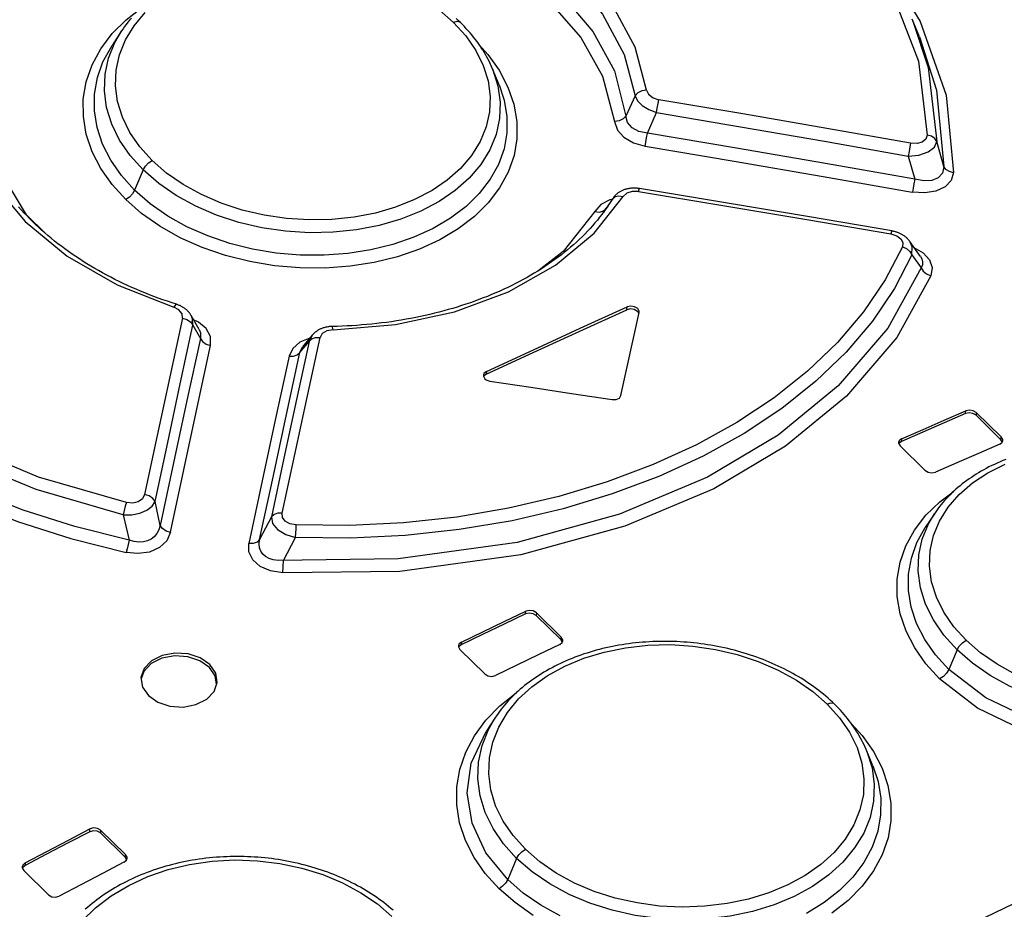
# Model space of a CAD drawing. Extents: x 0 to 594, y 0 to 420.
# Tile 94 of 105: x 502.21 to 504.79, y 150.99 to 153.33. Entities that reach past the tile are written whole.
import ezdxf

# ---------------------------------------------------------------- set-up
doc = ezdxf.new("R2010")
doc.units = 0
doc.header["$LTSCALE"] = 32.67
doc.layers.get('0').update_dxf_attribs({"linetype": 'CONTINUOUS'})

msp = doc.modelspace()

# ---------------------------------------------------------------- linework, layer by layer
at = {"color": 7, "linetype": 'CONTINUOUS'}
for p, q in [((504.572, 153.2835), (504.553, 153.3294)), ((503.47, 153.1573), (503.4518, 153.2014)), ((503.7687, 152.8604), (503.7505, 152.834)), ((504.5465, 152.7466), (504.5464, 152.7467)), ((504.5744, 152.7071), (504.5465, 152.7466)), ((502.6834, 152.5157), (502.6624, 152.5524)), ((503.7894, 152.342), (503.8369, 152.5598)), ((503.8369, 152.5598), (503.8371, 152.5609)), ((502.98, 152.5004), (502.9549, 152.4697)), ((504.7863, 152.2335), (504.7209, 152.2975)), ((504.7202, 152.2903), (504.7856, 152.2262)), ((504.7888, 152.2205), (504.7856, 152.2262)), ((504.5211, 152.2102), (504.5864, 152.1462)), ((504.6111, 152.032), (504.587, 151.9957)), ((503.567, 151.7652), (503.6323, 151.7012)), ((503.633, 151.7084), (503.5677, 151.7725)), ((503.6356, 151.6953), (503.6323, 151.7012)), ((503.3669, 151.6759), (503.4323, 151.6118)), ((503.4608, 151.4988), (503.4358, 151.4611)), ((504.4496, 151.371), (504.432, 151.4137)), ((502.4246, 151.1948), (502.49, 151.1308)), ((502.4907, 151.138), (502.4253, 151.2021)), ((502.4932, 151.1247), (502.49, 151.1308)), ((502.2237, 151.0962), (502.289, 151.0322))]:
    msp.add_line(p, q, dxfattribs=at)
at = {"color": 9, "linetype": 'CONTINUOUS'}
for p, q in [((503.8266, 153.1288), (503.8024, 153.0753)), ((503.8586, 153.0303), (503.8828, 153.0847)), ((504.6359, 152.9434), (504.6177, 153.0088)), ((504.5425, 152.9705), (504.5595, 152.9098)), ((502.537, 152.9341), (502.5145, 152.8808)), ((503.7686, 152.8602), (503.7674, 152.8583)), ((503.7488, 152.8314), (503.7504, 152.834)), ((503.7488, 152.8314), (503.7505, 152.834)), ((503.7674, 152.8583), (503.7576, 152.8431)), ((503.7488, 152.8314), (503.7434, 152.8228)), ((504.552, 152.7111), (504.5766, 152.6774)), ((503.8046, 152.5673), (503.8053, 152.5746)), ((502.6671, 152.5266), (502.6867, 152.4922)), ((502.98, 152.5004), (502.9718, 152.4843)), ((502.9479, 152.4551), (502.9718, 152.4843)), ((502.9479, 152.4551), (502.9548, 152.4697)), ((503.4368, 152.4054), (503.4361, 152.3981)), ((504.6924, 152.295), (504.6931, 152.3022)), ((504.7209, 152.2975), (504.7202, 152.2903)), ((504.5252, 152.2289), (504.5245, 152.2217)), ((504.7856, 152.2262), (504.7863, 152.2335)), ((502.5812, 152.0016), (502.5681, 152.0641)), ((502.4848, 152.0295), (502.4998, 151.9627)), ((502.873, 152.024), (502.8422, 151.9642)), ((502.9049, 151.9099), (502.9366, 151.9695)), ((502.9034, 151.8767), (502.9049, 151.9099)), ((503.539, 151.7692), (503.5397, 151.7765)), ((503.5677, 151.7725), (503.567, 151.7652)), ((503.6323, 151.7012), (503.633, 151.7084)), ((503.3711, 151.6953), (503.3704, 151.6881)), ((504.6705, 151.6753), (504.6487, 151.6238)), ((502.3966, 151.1981), (502.3973, 151.2053)), ((502.4253, 151.2021), (502.4246, 151.1948)), ((502.49, 151.1308), (502.4907, 151.138)), ((502.2279, 151.1164), (502.2272, 151.1091)), ((503.5159, 151.1277), (503.4926, 151.0727))]:
    msp.add_line(p, q, dxfattribs=at)
for points in [[(503.4135, 154.1802), (503.6431, 154.104), (503.8582, 154.006), (504.0656, 153.88), (504.2389, 153.7407), (504.3849, 153.5828), (504.494, 153.4145), (504.569, 153.2192), (504.5921, 153.025)], [(503.8567, 153.1435), (503.8269, 153.256), (503.7679, 153.3647), (503.6818, 153.4662), (503.5715, 153.5572), (503.4404, 153.6348), (503.2929, 153.6961)], [(503.2804, 153.6641), (503.4229, 153.6047), (503.5499, 153.5296), (503.657, 153.4412), (503.7406, 153.3426), (503.7978, 153.2373), (503.8266, 153.1288)], [(503.2538, 153.6131), (503.4054, 153.5516), (503.5305, 153.4781), (503.635, 153.3923), (503.7159, 153.2973), (503.7723, 153.1944), (503.8024, 153.0753)], [(503.2419, 153.5809), (503.3811, 153.5249), (503.5008, 153.4561), (503.6018, 153.3754), (503.684, 153.2819), (503.7413, 153.1802), (503.7724, 153.061)], [(504.4445, 153.5255), (504.4624, 153.5054), (504.5735, 153.3233), (504.6418, 153.1299), (504.6614, 152.9269)], [(502.491, 152.8564), (502.4555, 152.8955), (502.4259, 152.9375), (502.4032, 152.9819), (502.3877, 153.0276), (502.38, 153.0739), (502.3799, 153.12), (502.3875, 153.1653), (502.4028, 153.2095), (502.4256, 153.2518), (502.4555, 153.2916), (502.4919, 153.3282), (502.5327, 153.3597)], [(503.3125, 153.3539), (503.35, 153.3211)], [(502.5605, 152.9586), (502.5282, 152.9943), (502.5021, 153.0324), (502.4824, 153.0725), (502.4698, 153.1134), (502.4642, 153.1547), (502.4659, 153.1961), (502.4746, 153.2364), (502.4904, 153.2752), (502.5132, 153.3125), (502.5425, 153.3471)], [(503.3685, 153.3206), (503.3666, 153.322), (503.3593, 153.3235), (503.35, 153.3211)], [(504.554, 153.327), (504.5948, 153.2031), (504.6177, 153.0088)], [(502.537, 152.9341), (502.5025, 152.9723), (502.475, 153.0124), (502.4544, 153.0544), (502.441, 153.0977), (502.4351, 153.1415), (502.4368, 153.185), (502.446, 153.2276), (502.4626, 153.2686), (502.4797, 153.2979)], [(503.35, 153.3211), (503.3824, 153.2854), (503.4085, 153.2476), (503.4282, 153.208), (503.4409, 153.1676), (503.4465, 153.1269), (503.445, 153.0863), (503.4363, 153.0467), (503.4205, 153.0086), (503.3978, 152.9721), (503.3686, 152.938), (503.3342, 152.9075), (503.2942, 152.8802), (503.2483, 152.8561), (503.1985, 152.8362), (503.1456, 152.8209), (503.0898, 152.8101), (503.0313, 152.8041), (502.9718, 152.8029), (502.9126, 152.8066), (502.8539, 152.8153), (502.7965, 152.8288), (502.7415, 152.8468), (502.6895, 152.8693), (502.6414, 152.8958), (502.5981, 152.9258), (502.5605, 152.9586)], [(504.572, 153.2835), (504.6166, 153.1436), (504.6359, 152.9434)], [(502.5145, 152.8808), (502.4798, 152.9191), (502.4517, 152.9596), (502.4303, 153.0019), (502.4159, 153.0454), (502.4089, 153.0893), (502.4091, 153.133), (502.4167, 153.1761), (502.4314, 153.2179), (502.4552, 153.2609)], [(503.4187, 153.2613), (503.4407, 153.2371), (503.4703, 153.1954), (503.4931, 153.1516), (503.5086, 153.1066), (503.5165, 153.0611), (503.5166, 153.016), (503.5091, 152.9716), (503.4939, 152.9284), (503.4712, 152.887), (503.4414, 152.848), (503.405, 152.812), (503.3625, 152.7796), (503.3142, 152.7509), (503.261, 152.7264), (503.2037, 152.7065), (503.1428, 152.6914), (503.0792, 152.6814), (503.0136, 152.6765), (502.9473, 152.6769), (502.8812, 152.6826), (502.8161, 152.6935), (502.7524, 152.7095), (502.6913, 152.7306), (502.6337, 152.7563), (502.5805, 152.7862), (502.5327, 152.8198), (502.491, 152.8564)], [(502.4848, 152.0295), (502.2565, 152.0954), (502.0395, 152.1853), (501.8259, 152.3076), (501.6463, 152.4483), (501.495, 152.6128), (501.3827, 152.7921), (501.3082, 152.9992), (501.2863, 153.2042)], [(502.4933, 152.0614), (502.2621, 152.1283), (502.0463, 152.2186), (501.8391, 152.3384), (501.6659, 152.4751), (501.5199, 152.6341), (501.4108, 152.8078), (501.3367, 153.0118), (501.3147, 153.2166)], [(503.4528, 153.1989), (503.4669, 153.1547), (503.4729, 153.1115), (503.4713, 153.0687), (503.4621, 153.027), (503.4456, 152.9867), (503.4218, 152.9484), (503.3914, 152.9126), (503.3548, 152.8801), (503.3124, 152.851), (503.2645, 152.8258), (503.2119, 152.8047), (503.1556, 152.7883), (503.0965, 152.7769), (503.0352, 152.7705), (502.9726, 152.7693), (502.9098, 152.7732), (502.8479, 152.7823), (502.7876, 152.7964), (502.7295, 152.8154), (502.6746, 152.839), (502.6237, 152.8669), (502.5776, 152.8987), (502.537, 152.9341)], [(502.4998, 151.9627), (502.3575, 151.9984), (502.2195, 152.0428), (502.0871, 152.0954), (501.9616, 152.156), (501.844, 152.2239), (501.7352, 152.2988), (501.6358, 152.3802), (501.5466, 152.4675), (501.4686, 152.56), (501.4021, 152.6568), (501.3478, 152.7573), (501.306, 152.8608), (501.2773, 152.9662), (501.2616, 153.0725), (501.2593, 153.1786)], [(501.2309, 153.1666), (501.2334, 153.0595), (501.2492, 152.9517), (501.2785, 152.8446), (501.3209, 152.7394), (501.3761, 152.6373), (501.4435, 152.539), (501.5228, 152.445), (501.6134, 152.3561), (501.7148, 152.273), (501.8256, 152.1966), (501.945, 152.1275), (502.0726, 152.0659), (502.2073, 152.0122), (502.3476, 151.967), (502.4919, 151.9307)], [(503.47, 153.1573), (503.4832, 153.1174), (503.4903, 153.0744), (503.4902, 153.0316), (503.4828, 152.9895), (503.4681, 152.9487), (503.4464, 152.9095), (503.4179, 152.8726), (503.3833, 152.8385), (503.3428, 152.8078), (503.2967, 152.7806), (503.246, 152.7573), (503.1913, 152.7384), (503.1336, 152.7242), (503.0733, 152.7147), (503.0112, 152.7101), (502.9483, 152.7104), (502.8856, 152.7158), (502.8238, 152.7261), (502.7637, 152.7412), (502.7061, 152.7608), (502.6517, 152.785), (502.6011, 152.8132), (502.5551, 152.8453), (502.5145, 152.8808)], [(503.8567, 153.1435), (503.8445, 153.1418), (503.8339, 153.1366), (503.8266, 153.1288)], [(503.8567, 153.1435), (503.8618, 153.1324), (503.8734, 153.1233), (503.8888, 153.1183)], [(502.053, 153.1269), (502.0825, 153.0114), (502.1413, 152.9007), (502.2273, 152.7984), (502.3377, 152.7081), (502.4689, 152.6326), (502.6168, 152.5743)], [(503.8266, 153.1288), (503.8329, 153.1153), (503.8452, 153.1028), (503.8624, 153.0923), (503.8828, 153.0847)], [(503.8828, 153.0847), (503.8847, 153.0965), (503.8868, 153.1083), (503.8888, 153.1183)], [(504.5487, 153.0043), (504.3289, 153.0429), (504.1089, 153.081), (503.8888, 153.1183)], [(502.2808, 152.7673), (502.2306, 152.816), (502.1568, 152.9388), (502.1234, 153.0673)], [(503.8024, 153.0753), (503.7952, 153.0677), (503.7846, 153.0626), (503.7724, 153.061)], [(503.8586, 153.0303), (503.836, 153.035), (503.8184, 153.0448), (503.8069, 153.0586), (503.8024, 153.0753)], [(503.8828, 153.0847), (504.1028, 153.0473), (504.3227, 153.0092), (504.5425, 152.9705)], [(503.7724, 153.061), (503.7802, 153.0388), (503.7973, 153.0199), (503.822, 153.0055), (503.8527, 152.9967)], [(503.8526, 152.9967), (503.8546, 153.0064), (503.8567, 153.0182), (503.8586, 153.0303)], [(504.5595, 152.9098), (504.326, 152.9507), (504.0923, 152.9909), (503.8586, 153.0303)], [(504.5921, 153.025), (504.5885, 153.0146), (504.5792, 153.0072), (504.5655, 153.0036), (504.5487, 153.0043)], [(504.6177, 153.0088), (504.6124, 153.0166), (504.6035, 153.0223), (504.5921, 153.0251)], [(503.8527, 152.9967), (504.0863, 152.9572), (504.3198, 152.917), (504.5531, 152.8761)], [(504.5425, 152.9705), (504.5705, 152.973), (504.5946, 152.9812), (504.6111, 152.9938), (504.6177, 153.0088)], [(504.5487, 153.0043), (504.5467, 152.9946), (504.5445, 152.9828), (504.5425, 152.9705)], [(502.537, 152.9341), (502.5426, 152.9437), (502.5508, 152.9523), (502.5605, 152.9586)], [(504.6359, 152.9434), (504.6319, 152.9259), (504.6212, 152.9137), (504.6042, 152.9064), (504.5834, 152.9051), (504.5595, 152.9098)], [(504.6614, 152.9268), (504.6503, 152.9296), (504.6413, 152.9354), (504.6359, 152.9434)], [(504.6614, 152.9269), (504.6553, 152.9059), (504.6395, 152.8893), (504.6152, 152.8781), (504.5858, 152.8737), (504.5531, 152.8761)], [(503.8354, 152.8775), (503.8369, 152.8835), (503.8377, 152.8852)], [(504.5595, 152.9098), (504.5575, 152.898), (504.5553, 152.8861), (504.5533, 152.8761)], [(502.5145, 152.8808), (502.5088, 152.8713), (502.5006, 152.8627), (502.491, 152.8564)], [(503.0346, 152.515), (503.1982, 152.5286), (503.3532, 152.5622), (503.4948, 152.6145), (503.6182, 152.6838), (503.7195, 152.7679), (503.7952, 152.8642)], [(503.7674, 152.8583), (503.774, 152.864), (503.7838, 152.8661), (503.7952, 152.8642)], [(503.8354, 152.8775), (503.819, 152.8778), (503.8045, 152.8729), (503.7952, 152.8642)], [(503.8354, 152.8775), (504.0561, 152.8411), (504.2766, 152.8041), (504.497, 152.7664)], [(503.7661, 152.8566), (503.7603, 152.8554), (503.7369, 152.8432), (503.7208, 152.8252)], [(503.7208, 152.8252), (503.6383, 152.72), (503.5713, 152.6687)], [(503.7208, 152.8252), (503.7321, 152.8235), (503.742, 152.8257), (503.7488, 152.8314)], [(504.4991, 152.7739), (504.4985, 152.7724), (504.497, 152.7664)], [(504.497, 152.7664), (504.5127, 152.7614), (504.5235, 152.7533), (504.5285, 152.7433), (504.5272, 152.7325)], [(504.5272, 152.7325), (504.4819, 152.6454), (504.425, 152.5615), (504.3571, 152.4816), (504.2787, 152.4063), (504.1906, 152.3362), (504.0933, 152.2717), (503.9873, 152.2131), (503.8735, 152.1609), (503.7529, 152.1155), (503.6264, 152.0773), (503.4949, 152.0466), (503.3588, 152.0235), (503.2197, 152.0085), (503.0789, 152.0015), (502.9378, 152.0027)], [(504.5272, 152.7325), (504.5381, 152.7277), (504.5469, 152.7202), (504.552, 152.7111)], [(504.552, 152.7111), (504.553, 152.7321), (504.5465, 152.7466)], [(504.5575, 152.731), (504.5819, 152.7168), (504.5983, 152.6984), (504.605, 152.6779), (504.6016, 152.6566)], [(504.552, 152.7111), (504.5061, 152.6227), (504.4485, 152.5375), (504.3797, 152.4563), (504.3003, 152.3798), (504.2109, 152.3086), (504.1121, 152.2429), (504.0045, 152.1833), (503.889, 152.1302), (503.7665, 152.084), (503.6378, 152.0452), (503.5039, 152.0139), (503.3655, 151.9905), (503.2239, 151.9751), (503.0805, 151.9681), (502.9366, 151.9695)], [(504.5744, 152.707), (504.5779, 152.7009), (504.58, 152.6933), (504.5797, 152.6854), (504.5766, 152.6774)], [(504.6016, 152.6566), (504.5123, 152.4948), (504.3806, 152.3409), (504.2207, 152.2097), (504.0327, 152.0979), (503.7991, 151.9993), (503.5272, 151.9245), (503.2093, 151.8805), (502.9034, 151.8767)], [(504.5766, 152.6774), (504.4888, 152.5188), (504.3592, 152.3674), (504.2015, 152.2382), (504.0162, 152.128), (503.7857, 152.0308), (503.5177, 151.9571), (503.2052, 151.9138)], [(504.5766, 152.6774), (504.5817, 152.6685), (504.5904, 152.6611), (504.6015, 152.6564)], [(502.6244, 152.5815), (502.6213, 152.5802), (502.6168, 152.5743)], [(502.6401, 152.545), (502.639, 152.5567), (502.6303, 152.5674), (502.6168, 152.5743)], [(502.6671, 152.5266), (502.6663, 152.5432), (502.6625, 152.5523)], [(502.6401, 152.545), (502.607, 152.3914), (502.5739, 152.2372), (502.5407, 152.0824)], [(502.5681, 152.0641), (502.6012, 152.2189), (502.6342, 152.3731), (502.6671, 152.5266)], [(502.6401, 152.545), (502.6517, 152.5416), (502.6613, 152.5352), (502.6671, 152.5266)], [(502.7137, 152.4738), (502.713, 152.4969), (502.7019, 152.5177), (502.6817, 152.535), (502.6691, 152.5406)], [(503.0346, 152.515), (503.0334, 152.5215), (503.0323, 152.5234)], [(502.6834, 152.5157), (502.6869, 152.5069), (502.6867, 152.4922)], [(503.0346, 152.515), (503.0186, 152.5121), (503.0064, 152.5046), (503.0006, 152.4942)], [(502.6867, 152.4922), (502.6516, 152.3294), (502.6165, 152.1658), (502.5812, 152.0016)], [(502.6087, 151.9834), (502.6437, 152.1475), (502.6787, 152.311), (502.7137, 152.4738)], [(502.6867, 152.4922), (502.6923, 152.4839), (502.7018, 152.4774), (502.7137, 152.4738)], [(502.9718, 152.4843), (502.9389, 152.3315), (502.906, 152.1781), (502.873, 152.024)], [(502.9014, 152.0338), (502.9345, 152.1879), (502.9676, 152.3414), (503.0006, 152.4942)], [(502.9739, 152.493), (502.9738, 152.493), (502.9477, 152.4823), (502.929, 152.466), (502.9192, 152.4452)], [(502.9718, 152.4843), (502.9786, 152.4906), (502.9887, 152.4942), (503.0006, 152.4942)], [(502.8422, 151.9642), (502.8775, 152.1285), (502.9128, 152.2922), (502.9479, 152.4551)], [(502.9192, 152.4452), (502.9308, 152.4453), (502.9409, 152.4487), (502.9479, 152.4551)], [(502.9192, 152.4452), (502.8841, 152.2823), (502.849, 152.1187), (502.8139, 151.9544)], [(504.6946, 151.7001), (504.6623, 151.7358), (504.6362, 151.7737), (504.6165, 151.8134), (504.6038, 151.8538), (504.5982, 151.8946), (504.5998, 151.9353), (504.6085, 151.9749), (504.6241, 152.0128), (504.6469, 152.0491), (504.6761, 152.0828), (504.7109, 152.113), (504.751, 152.1395), (504.7965, 152.1623)], [(502.4609, 149.8093), (503.719, 150.4777), (504.9748, 151.0845), (506.2244, 151.628), (507.4639, 152.1063)], [(504.6246, 151.5991), (504.589, 151.6381), (504.5595, 151.68), (504.5367, 151.724), (504.5212, 151.7692), (504.5134, 151.815), (504.5133, 151.8603), (504.5209, 151.9048), (504.536, 151.9479), (504.5587, 151.9892), (504.5886, 152.028), (504.6249, 152.0634), (504.6604, 152.0899)], [(502.4848, 152.0295), (502.5072, 152.0296), (502.5284, 152.0336), (502.5468, 152.0413), (502.5604, 152.0517), (502.5681, 152.0641)], [(502.4933, 152.0614), (502.49, 152.052), (502.487, 152.0408), (502.4848, 152.0295)], [(502.5407, 152.0824), (502.5347, 152.071), (502.5236, 152.0634), (502.5093, 152.0601), (502.4933, 152.0614)], [(502.5681, 152.0641), (502.5624, 152.0724), (502.5528, 152.0789), (502.5407, 152.0824)], [(502.9014, 152.0338), (502.8899, 152.0337), (502.8799, 152.0303), (502.873, 152.024)], [(502.9378, 152.0027), (502.9213, 152.0058), (502.9091, 152.0127), (502.9022, 152.0223), (502.9014, 152.0338)], [(502.873, 152.024), (502.8761, 152.0069), (502.8893, 151.9907), (502.9105, 151.9776), (502.9366, 151.9695)], [(504.6705, 151.6753), (504.636, 151.7135), (504.6085, 151.7535), (504.5878, 151.7951), (504.5743, 151.8379), (504.5684, 151.8812), (504.5701, 151.9241), (504.5792, 151.9658), (504.5958, 152.006), (504.6111, 152.032)], [(502.6087, 151.9834), (502.5985, 151.9608), (502.5796, 151.9433), (502.5532, 151.9317), (502.523, 151.9275), (502.4919, 151.9307)], [(502.5812, 152.0016), (502.5782, 151.9898), (502.573, 151.9799), (502.566, 151.9719), (502.5577, 151.9657), (502.5481, 151.9614), (502.5374, 151.9588), (502.5257, 151.958), (502.5131, 151.9592), (502.4998, 151.9627)], [(502.6087, 151.9833), (502.5969, 151.9866), (502.5872, 151.993), (502.5812, 152.0016)], [(502.9366, 151.9695), (502.9371, 151.981), (502.9375, 151.9927), (502.9378, 152.0027)], [(504.6487, 151.6238), (504.6141, 151.662), (504.5859, 151.7023), (504.5644, 151.7443), (504.55, 151.7873), (504.5429, 151.8306), (504.5432, 151.8737), (504.5506, 151.9159), (504.5652, 151.9566), (504.587, 151.9957)], [(502.4998, 151.9627), (502.4978, 151.9514), (502.495, 151.9402), (502.4919, 151.9307)], [(502.8422, 151.9642), (502.8355, 151.958), (502.8256, 151.9545), (502.8139, 151.9544)], [(503.2052, 151.9138), (502.8903, 151.9097), (502.8776, 151.9116), (502.8667, 151.9151), (502.8577, 151.92), (502.8504, 151.9262), (502.845, 151.9338), (502.8416, 151.9426), (502.8406, 151.9527), (502.8422, 151.9642)], [(505.5605, 151.969), (505.5958, 151.9266), (505.6341, 151.8496), (505.6491, 151.7706), (505.6407, 151.6957), (505.604, 151.6148), (505.5422, 151.5453), (505.46, 151.4892), (505.3612, 151.4477), (505.2373, 151.4207), (505.1011, 151.4142), (504.9704, 151.4294), (504.8388, 151.4667), (504.7241, 151.5224), (504.6246, 151.5991)], [(502.9034, 151.8767), (502.8704, 151.8821), (502.8435, 151.894), (502.824, 151.9114), (502.814, 151.932), (502.8139, 151.9544)], [(505.585, 151.9213), (505.5987, 151.8788), (505.6047, 151.8362), (505.6032, 151.7941), (505.5942, 151.7532), (505.5778, 151.7138), (505.5542, 151.6764), (505.5239, 151.6416), (505.4874, 151.6101), (505.445, 151.5821), (505.3972, 151.5579), (505.3447, 151.5379), (505.2886, 151.5226), (505.2295, 151.5122), (505.1683, 151.5069), (505.1058, 151.5065), (505.0431, 151.5114), (504.9813, 151.5212), (504.9211, 151.536), (504.863, 151.5555), (504.8081, 151.5796), (504.7572, 151.6079), (504.7111, 151.6399), (504.6705, 151.6753)], [(505.6028, 151.8784), (505.6103, 151.8581), (505.6235, 151.7813), (505.6133, 151.7076), (505.5739, 151.6291), (505.5112, 151.5637), (505.4275, 151.5112), (505.3361, 151.4758), (505.2244, 151.4532), (505.1047, 151.448), (504.9862, 151.4608), (504.8594, 151.4953), (504.7457, 151.5495), (504.6487, 151.6238)], [(504.6705, 151.6753), (504.6763, 151.6851), (504.6847, 151.6938), (504.6946, 151.7001)], [(504.8236, 151.6102), (504.7755, 151.6371), (504.7322, 151.6672), (504.6946, 151.7001)], [(503.5388, 151.1519), (503.5065, 151.1877), (503.4805, 151.2259), (503.4608, 151.2663), (503.4482, 151.3077), (503.4427, 151.3495), (503.4444, 151.3915), (503.4531, 151.4325), (503.469, 151.4722), (503.4918, 151.5105), (503.5211, 151.5462), (503.5557, 151.5782), (503.5961, 151.607), (503.642, 151.6323), (503.6921, 151.6532), (503.7451, 151.6694), (503.801, 151.6808), (503.8595, 151.6873), (503.919, 151.6887), (503.9782, 151.6851), (504.0368, 151.6764), (504.0943, 151.6629), (504.1493, 151.6448), (504.2011, 151.6222), (504.2493, 151.5956), (504.2925, 151.5655), (504.3301, 151.5327)], [(504.6487, 151.6238), (504.6429, 151.614), (504.6345, 151.6053), (504.6246, 151.5991)], [(503.4697, 151.0485), (503.4338, 151.0882), (503.4043, 151.1307), (503.3817, 151.1753), (503.3664, 151.2215), (503.3588, 151.2684), (503.359, 151.3153), (503.3668, 151.3616), (503.3823, 151.4066), (503.4052, 151.4497), (503.435, 151.4903), (503.4716, 151.5281), (503.5146, 151.5624), (503.516, 151.5632)], [(504.3301, 151.5327), (504.3624, 151.497), (504.3885, 151.459), (504.4082, 151.4191), (504.4209, 151.3782), (504.4264, 151.337), (504.4248, 151.2956), (504.416, 151.2553), (504.4002, 151.2164), (504.3774, 151.1788), (504.348, 151.1436), (504.313, 151.1118), (504.2727, 151.0834), (504.227, 151.0584), (504.177, 151.0375), (504.124, 151.0211), (504.068, 151.0093), (504.0094, 151.0023), (503.9498, 151.0002), (503.8905, 151.0031), (503.8318, 151.0111), (503.7744, 151.0239), (503.7195, 151.0414), (503.6677, 151.0633), (503.6195, 151.0895), (503.5764, 151.1192), (503.5388, 151.1519)], [(504.3492, 151.5325), (504.3471, 151.534), (504.3397, 151.5354), (504.3301, 151.5327)], [(503.5159, 151.1277), (503.4815, 151.1659), (503.454, 151.2063), (503.4334, 151.2485), (503.42, 151.2922), (503.4141, 151.3366), (503.4159, 151.3808), (503.4251, 151.4241), (503.4418, 151.466), (503.4607, 151.4987)], [(504.3937, 151.4811), (504.4216, 151.4505), (504.4511, 151.4085), (504.4739, 151.3643), (504.4894, 151.3188), (504.4972, 151.2727), (504.4972, 151.2268), (504.4896, 151.1816), (504.4743, 151.1375), (504.4515, 151.0951), (504.4215, 151.0549), (504.385, 151.0178), (504.3424, 150.9841)], [(503.4926, 151.0727), (503.4354, 151.1427), (503.3991, 151.2205), (503.3865, 151.2996), (503.3968, 151.3775), (503.4358, 151.4611)], [(504.433, 151.4114), (504.4475, 151.3655), (504.4534, 151.3218), (504.4517, 151.2783), (504.4425, 151.2357), (504.4258, 151.1946), (504.4019, 151.1553), (504.3713, 151.1185), (504.3345, 151.0848), (504.2918, 151.0547), (504.2436, 151.0283), (504.1909, 151.0062), (504.1345, 150.9888), (504.0754, 150.9764), (504.0141, 150.9691), (503.9515, 150.9669), (503.8886, 150.97), (503.8265, 150.9784), (503.7662, 150.9918), (503.7081, 151.0102), (503.6533, 151.0334), (503.6025, 151.0609), (503.5565, 151.0924), (503.5159, 151.1277)], [(504.4496, 151.371), (504.4634, 151.3293), (504.4704, 151.2856), (504.4701, 151.242), (504.4626, 151.1991), (504.4479, 151.1574), (504.4261, 151.1173), (504.3975, 151.0792), (504.3627, 151.044), (504.3221, 151.0121), (504.276, 150.9837)], [(503.5159, 151.1277), (503.5214, 151.1371), (503.5294, 151.1456), (503.5388, 151.1519)], [(502.3772, 150.9645), (502.412, 150.9986), (502.4526, 151.0296), (502.499, 151.0572), (502.5493, 151.0804), (502.6025, 151.0987), (502.6585, 151.1121), (502.7173, 151.1206), (502.7771, 151.1239), (502.8363, 151.122), (502.8951, 151.1149), (502.9526, 151.1027), (503.0077, 151.0857), (503.0596, 151.0641), (503.1078, 151.0381), (503.1511, 151.0085), (503.1886, 150.9758)], [(503.4926, 151.0727), (503.4871, 151.0633), (503.4792, 151.0548), (503.4697, 151.0485)], [(503.6296, 150.9776), (503.5792, 151.0054), (503.5333, 151.0372), (503.4926, 151.0727)], [(503.5594, 150.9786), (503.5116, 151.0119), (503.4697, 151.0485)]]:
    msp.add_lwpolyline(points, dxfattribs=at)
at = {"color": 7, "linetype": 'CONTINUOUS'}
for points in [[(502.5059, 153.3321), (502.5013, 153.3268), (502.4968, 153.3213), (502.4925, 153.3158), (502.4883, 153.3102), (502.4843, 153.3046), (502.4804, 153.2989), (502.4552, 153.2609)], [(503.3685, 153.3206), (503.363, 153.3258), (503.3573, 153.3312)], [(503.4518, 153.2014), (503.4492, 153.2074), (503.4464, 153.2134), (503.4435, 153.2194), (503.4404, 153.2254), (503.4372, 153.2314), (503.4339, 153.2373), (503.4305, 153.2431), (503.4269, 153.2489), (503.4232, 153.2546), (503.4194, 153.2603), (503.4155, 153.266), (503.4114, 153.2716), (503.4072, 153.2772), (503.4028, 153.2827), (503.3984, 153.2882), (503.3938, 153.2936), (503.389, 153.2991), (503.384, 153.3045), (503.379, 153.31), (503.3737, 153.3153), (503.3685, 153.3206)], [(503.8377, 152.8852), (503.836, 152.8854), (503.834, 152.8857), (503.832, 152.8859), (503.8299, 152.8861), (503.8279, 152.8862), (503.8259, 152.8863), (503.8239, 152.8863), (503.8218, 152.8863), (503.8198, 152.8862), (503.8178, 152.8861), (503.8158, 152.886), (503.8138, 152.8857), (503.8119, 152.8855), (503.81, 152.8852), (503.808, 152.8848), (503.8061, 152.8844), (503.8043, 152.884), (503.8024, 152.8835), (503.8005, 152.8829), (503.7987, 152.8823), (503.7968, 152.8816), (503.795, 152.8809), (503.7933, 152.8802), (503.7915, 152.8794), (503.7899, 152.8786), (503.7882, 152.8777), (503.7866, 152.8768), (503.7851, 152.8759), (503.7835, 152.8749), (503.7821, 152.8739), (503.7807, 152.8728), (503.7793, 152.8717), (503.7779, 152.8706), (503.7766, 152.8694), (503.7753, 152.8682), (503.7741, 152.8669), (503.7729, 152.8657), (503.7718, 152.8644), (503.7707, 152.8631), (503.7697, 152.8617), (503.7687, 152.8604)], [(504.4991, 152.7739), (504.2788, 152.8116), (504.0582, 152.8487), (503.8377, 152.8852)], [(502.6244, 152.5815), (502.6125, 152.5853), (502.6004, 152.5894), (502.5884, 152.5935), (502.5765, 152.5978), (502.5647, 152.6022), (502.553, 152.6067), (502.5414, 152.6113), (502.5299, 152.6161), (502.5185, 152.6209), (502.5071, 152.6259), (502.4959, 152.631), (502.4848, 152.6362), (502.4737, 152.6415), (502.4628, 152.647), (502.4519, 152.6525), (502.4412, 152.6581), (502.4306, 152.6639), (502.4201, 152.6698), (502.4098, 152.6757), (502.3995, 152.6818), (502.3894, 152.6879), (502.3795, 152.6942), (502.3696, 152.7005), (502.3599, 152.707), (502.3503, 152.7135), (502.3409, 152.7202), (502.3316, 152.7269), (502.3224, 152.7337), (502.3134, 152.7406), (502.3045, 152.7476), (502.2958, 152.7547), (502.2872, 152.7618), (502.2788, 152.769), (502.2705, 152.7763), (502.2624, 152.7837), (502.2545, 152.7912), (502.2466, 152.7987), (502.239, 152.8064), (502.2315, 152.8141), (502.2242, 152.8218), (502.217, 152.8297), (502.21, 152.8376)], [(503.7576, 152.8431), (503.7557, 152.8402), (503.7504, 152.8325), (503.7449, 152.8248), (503.7393, 152.8173), (503.7335, 152.8098), (503.7275, 152.8023), (503.7212, 152.795), (503.7149, 152.7876), (503.7083, 152.7803), (503.7015, 152.7731), (503.6945, 152.7659), (503.6874, 152.7588), (503.6801, 152.7518), (503.6726, 152.7449), (503.665, 152.738), (503.6573, 152.7313), (503.6493, 152.7246), (503.6413, 152.718), (503.6331, 152.7116), (503.6247, 152.7052), (503.6162, 152.6989), (503.6076, 152.6927), (503.5988, 152.6866), (503.5899, 152.6806), (503.5808, 152.6747), (503.5716, 152.6689), (503.5622, 152.6632), (503.5527, 152.6576), (503.5431, 152.6521), (503.5333, 152.6466), (503.5234, 152.6413), (503.5133, 152.6361), (503.5031, 152.631), (503.4928, 152.6259), (503.4823, 152.621), (503.4718, 152.6162), (503.4611, 152.6115), (503.4502, 152.6069), (503.4393, 152.6024), (503.4283, 152.5981), (503.4171, 152.5938), (503.4059, 152.5897), (503.3945, 152.5857), (503.3831, 152.5818), (503.3716, 152.578), (503.36, 152.5744), (503.3483, 152.5709), (503.3365, 152.5675), (503.3246, 152.5642), (503.3126, 152.561), (503.3005, 152.5579), (503.2883, 152.555), (503.276, 152.5522), (503.2637, 152.5495), (503.2512, 152.5469), (503.2387, 152.5445), (503.2261, 152.5422), (503.2134, 152.54), (503.2006, 152.538), (503.1878, 152.536), (503.1749, 152.5342), (503.162, 152.5326), (503.1491, 152.531), (503.1361, 152.5297), (503.1231, 152.5284), (503.1101, 152.5273), (503.0972, 152.5263), (503.0842, 152.5254), (503.0712, 152.5247), (503.0582, 152.5242), (503.0452, 152.5237), (503.0323, 152.5234)], [(504.5464, 152.7467), (504.5458, 152.7476), (504.5448, 152.7489), (504.5437, 152.7502), (504.5426, 152.7515), (504.5415, 152.7527), (504.5402, 152.754), (504.539, 152.7552), (504.5376, 152.7564), (504.5362, 152.7576), (504.5348, 152.7587), (504.5333, 152.7599), (504.5318, 152.761), (504.5302, 152.762), (504.5286, 152.763), (504.527, 152.764), (504.5254, 152.7649), (504.5237, 152.7658), (504.522, 152.7667), (504.5202, 152.7675), (504.5184, 152.7683), (504.5166, 152.769), (504.5147, 152.7697), (504.5128, 152.7704), (504.5109, 152.771), (504.5089, 152.7716), (504.5069, 152.7722), (504.5049, 152.7727), (504.5029, 152.7731), (504.5009, 152.7735), (504.4991, 152.7739)], [(502.6625, 152.5523), (502.6619, 152.5534), (502.661, 152.5548), (502.6601, 152.5562), (502.6591, 152.5576), (502.658, 152.559), (502.657, 152.5603), (502.6558, 152.5617), (502.6546, 152.563), (502.6534, 152.5642), (502.6522, 152.5655), (502.6509, 152.5667), (502.6495, 152.5679), (502.6481, 152.569), (502.6467, 152.5701), (502.6452, 152.5712), (502.6436, 152.5723), (502.642, 152.5734), (502.6403, 152.5744), (502.6387, 152.5753), (502.6369, 152.5762), (502.6352, 152.5771), (502.6334, 152.578), (502.6316, 152.5788), (502.6298, 152.5795), (502.6279, 152.5802), (502.626, 152.5809), (502.6244, 152.5814)], [(503.4368, 152.4054), (503.5597, 152.4624), (503.6825, 152.5188), (503.8053, 152.5746)], [(503.8332, 152.5702), (503.8251, 152.575), (503.815, 152.5767), (503.8053, 152.5746)], [(503.4361, 152.3981), (503.559, 152.4551), (503.6818, 152.5115), (503.8046, 152.5673)], [(503.8325, 152.5629), (503.8244, 152.5678), (503.8142, 152.5694), (503.8046, 152.5673)], [(503.8362, 152.5565), (503.835, 152.5597), (503.8325, 152.5629)], [(503.8371, 152.5609), (503.837, 152.5634), (503.8357, 152.5669), (503.8332, 152.5702)], [(503.0323, 152.5234), (503.0306, 152.5233), (503.0285, 152.5232), (503.0265, 152.5231), (503.0245, 152.5229), (503.0225, 152.5226), (503.0205, 152.5223), (503.0186, 152.522), (503.0166, 152.5216), (503.0147, 152.5212), (503.0127, 152.5207), (503.0108, 152.5202), (503.009, 152.5196), (503.0071, 152.519), (503.0053, 152.5183), (503.0036, 152.5176), (503.0019, 152.5169), (503.0002, 152.5161), (502.9986, 152.5153), (502.9969, 152.5144), (502.9953, 152.5135), (502.9938, 152.5125), (502.9922, 152.5115), (502.9908, 152.5105), (502.9893, 152.5094), (502.9879, 152.5083), (502.9866, 152.5072), (502.9853, 152.506), (502.984, 152.5048), (502.9829, 152.5036), (502.9817, 152.5024), (502.9806, 152.5012), (502.98, 152.5004)], [(503.4368, 152.4054), (503.4303, 152.4001), (503.4288, 152.3956)], [(503.4288, 152.3956), (503.4288, 152.3931), (503.4326, 152.3863)], [(503.4361, 152.3981), (503.4296, 152.3928), (503.4294, 152.3921)], [(503.4326, 152.3863), (503.4362, 152.3835), (503.4407, 152.3814), (503.4457, 152.3802)], [(503.4457, 152.3802), (503.5528, 152.3643), (503.6597, 152.3478), (503.7667, 152.3316)], [(503.7667, 152.3316), (503.777, 152.3319), (503.7853, 152.3357), (503.7894, 152.342)], [(504.6924, 152.295), (504.6364, 152.2707), (504.5805, 152.2462), (504.5245, 152.2217)], [(504.5252, 152.2289), (504.5812, 152.2535), (504.6371, 152.2779), (504.6931, 152.3022)], [(504.7202, 152.2903), (504.7121, 152.2952), (504.7019, 152.2969), (504.6924, 152.295)], [(504.7209, 152.2975), (504.7128, 152.3024), (504.7027, 152.3041), (504.6931, 152.3022)], [(504.5252, 152.2289), (504.5188, 152.2238), (504.5172, 152.2194)], [(504.5172, 152.2194), (504.5173, 152.217), (504.5211, 152.2102)], [(504.5245, 152.2217), (504.5181, 152.2166), (504.5179, 152.216)], [(504.7822, 152.2149), (504.7263, 152.1906), (504.6703, 152.1661), (504.6143, 152.1416)], [(504.7822, 152.2149), (504.7886, 152.2199), (504.7902, 152.2243)], [(504.7902, 152.2243), (504.7901, 152.2267), (504.7863, 152.2335)], [(504.7981, 152.1746), (504.7905, 152.1715), (504.7831, 152.1684), (504.7757, 152.1651), (504.7684, 152.1617), (504.7612, 152.1583), (504.7541, 152.1548), (504.7472, 152.1511), (504.7403, 152.1474), (504.7336, 152.1436), (504.727, 152.1397), (504.7205, 152.1358), (504.7142, 152.1317), (504.7079, 152.1276), (504.7018, 152.1234), (504.6958, 152.1191), (504.6899, 152.1147), (504.6841, 152.1102), (504.6784, 152.1057), (504.6729, 152.1011), (504.6675, 152.0964), (504.6622, 152.0916), (504.6571, 152.0868), (504.6521, 152.0819), (504.6472, 152.0769), (504.6425, 152.0718), (504.6378, 152.0667), (504.6333, 152.0615), (504.6289, 152.0562), (504.6247, 152.0508), (504.6205, 152.0454), (504.6165, 152.0399), (504.6127, 152.0343), (504.6111, 152.032)], [(504.5864, 152.1462), (504.5946, 152.1413), (504.6047, 152.1396), (504.6143, 152.1416)], [(503.3711, 151.6953), (503.4273, 151.7225), (503.4835, 151.7495), (503.5397, 151.7765)], [(503.5677, 151.7725), (503.5596, 151.7773), (503.5494, 151.7787), (503.5397, 151.7765)], [(503.539, 151.7692), (503.4828, 151.7423), (503.4266, 151.7152), (503.3704, 151.6881)], [(503.567, 151.7652), (503.5589, 151.77), (503.5487, 151.7715), (503.539, 151.7692)], [(504.3492, 151.5325), (504.3437, 151.5377), (504.3381, 151.543), (504.3323, 151.5482), (504.3264, 151.5534), (504.3204, 151.5584), (504.3143, 151.5634), (504.3081, 151.5683), (504.3018, 151.5731), (504.2954, 151.5778), (504.2889, 151.5825), (504.2822, 151.5871), (504.2754, 151.5916), (504.2685, 151.5961), (504.2615, 151.6005), (504.2543, 151.6048), (504.2471, 151.6091), (504.2397, 151.6132), (504.2323, 151.6173), (504.2248, 151.6212), (504.2172, 151.6251), (504.2095, 151.6289), (504.2018, 151.6326), (504.194, 151.6362), (504.1861, 151.6397), (504.1782, 151.6431), (504.1702, 151.6464), (504.1622, 151.6496), (504.1541, 151.6526), (504.1459, 151.6556), (504.1377, 151.6585), (504.1293, 151.6613), (504.1209, 151.6641), (504.1124, 151.6667), (504.1039, 151.6692), (504.0953, 151.6716), (504.0866, 151.6739), (504.0779, 151.6761), (504.0692, 151.6782), (504.0604, 151.6802), (504.0516, 151.6821), (504.0428, 151.6839), (504.0339, 151.6855), (504.0251, 151.6871), (504.0162, 151.6885), (504.0073, 151.6899), (503.9984, 151.6911), (503.9895, 151.6922), (503.9806, 151.6932), (503.9717, 151.6941), (503.9627, 151.6949), (503.9538, 151.6955), (503.9448, 151.6961), (503.9359, 151.6966), (503.9269, 151.6969), (503.918, 151.6971), (503.909, 151.6972), (503.9, 151.6972), (503.8909, 151.6971), (503.8819, 151.6969), (503.8728, 151.6966), (503.8637, 151.6961), (503.8547, 151.6956), (503.8457, 151.6949), (503.8367, 151.6941), (503.8277, 151.6932), (503.8189, 151.6922), (503.8101, 151.6911), (503.8013, 151.6899), (503.7926, 151.6885), (503.7839, 151.6871), (503.7753, 151.6856), (503.7668, 151.6839), (503.7583, 151.6821), (503.7498, 151.6803), (503.7414, 151.6783), (503.7331, 151.6762), (503.7248, 151.674), (503.7166, 151.6717), (503.7085, 151.6693), (503.7004, 151.6668), (503.6924, 151.6642), (503.6845, 151.6615), (503.6767, 151.6586), (503.6688, 151.6557), (503.6611, 151.6526), (503.6534, 151.6495), (503.6457, 151.6462), (503.6381, 151.6428), (503.6306, 151.6393), (503.6232, 151.6358), (503.6159, 151.6321), (503.6086, 151.6283), (503.6015, 151.6244), (503.5945, 151.6204), (503.5876, 151.6164), (503.5808, 151.6123), (503.5741, 151.6081), (503.5676, 151.6038), (503.5612, 151.5994), (503.5549, 151.595), (503.5488, 151.5905), (503.5428, 151.5859), (503.5369, 151.5813), (503.5311, 151.5766), (503.5255, 151.5717), (503.5199, 151.5668), (503.5145, 151.5619), (503.5092, 151.5568), (503.504, 151.5516), (503.4989, 151.5464), (503.494, 151.5411), (503.4891, 151.5357), (503.4845, 151.5303), (503.4799, 151.5248), (503.4755, 151.5192), (503.4712, 151.5136), (503.4671, 151.5079), (503.4631, 151.5022), (503.4608, 151.4988)], [(503.6289, 151.6891), (503.6353, 151.6945), (503.6369, 151.6991)], [(503.6369, 151.6991), (503.6368, 151.7015), (503.633, 151.7084)], [(503.3711, 151.6953), (503.3647, 151.6898), (503.3631, 151.6853)], [(503.3631, 151.6853), (503.3631, 151.6828), (503.3669, 151.6759)], [(503.3704, 151.6881), (503.364, 151.6826), (503.3637, 151.6818)], [(503.6289, 151.6891), (503.5727, 151.6622), (503.5165, 151.6351), (503.4602, 151.6079)], [(502.7114, 151.6365), (502.6863, 151.6539), (502.6547, 151.6644), (502.62, 151.6667), (502.5866, 151.6604), (502.5584, 151.6461), (502.5392, 151.6258), (502.5311, 151.6025)], [(502.7107, 151.6292), (502.6858, 151.6466), (502.6539, 151.6571), (502.6195, 151.6594), (502.586, 151.6532), (502.5579, 151.639), (502.5386, 151.6187), (502.5317, 151.5989)], [(502.7295, 151.5854), (502.726, 151.6072), (502.7107, 151.6292)], [(502.7307, 151.5891), (502.7269, 151.6141), (502.7114, 151.6365)], [(502.5311, 151.6025), (502.5349, 151.5774), (502.5504, 151.555)], [(503.4323, 151.6118), (503.4404, 151.607), (503.4506, 151.6056), (503.4602, 151.6079)], [(502.5504, 151.555), (502.5755, 151.5376), (502.6071, 151.5272), (502.6418, 151.525), (502.6753, 151.5314), (502.7035, 151.5456), (502.7227, 151.5659), (502.7307, 151.5891)], [(504.432, 151.4137), (504.4294, 151.4197), (504.4266, 151.4258), (504.4237, 151.4318), (504.4207, 151.4377), (504.4175, 151.4437), (504.4142, 151.4495), (504.4108, 151.4554), (504.4072, 151.4611), (504.4036, 151.4669), (504.3998, 151.4725), (504.3958, 151.4782), (504.3918, 151.4838), (504.3876, 151.4893), (504.3833, 151.4948), (504.3788, 151.5003), (504.3742, 151.5058), (504.3695, 151.5112), (504.3646, 151.5166), (504.3596, 151.522), (504.3544, 151.5273), (504.3492, 151.5325)], [(502.4253, 151.2021), (502.4172, 151.2068), (502.407, 151.208), (502.3973, 151.2053)], [(502.3966, 151.1981), (502.3401, 151.1685), (502.2837, 151.1389), (502.2272, 151.1091)], [(502.2279, 151.1164), (502.2844, 151.1462), (502.3408, 151.1758), (502.3973, 151.2053)], [(502.4246, 151.1948), (502.4165, 151.1995), (502.4063, 151.2007), (502.3966, 151.1981)], [(503.192, 150.9919), (503.1861, 150.997), (503.1801, 151.0021), (503.1739, 151.007), (503.1677, 151.0119), (503.1614, 151.0167), (503.1549, 151.0214), (503.1484, 151.026), (503.1417, 151.0306), (503.1348, 151.0351), (503.1279, 151.0395), (503.1208, 151.0438), (503.1136, 151.0481), (503.1063, 151.0523), (503.0989, 151.0563), (503.0914, 151.0603), (503.0839, 151.0642), (503.0762, 151.068), (503.0685, 151.0717), (503.0607, 151.0753), (503.0528, 151.0787), (503.0449, 151.0821), (503.0369, 151.0854), (503.0288, 151.0885), (503.0207, 151.0916), (503.0125, 151.0945), (503.0043, 151.0974), (502.996, 151.1001), (502.9876, 151.1028), (502.9791, 151.1053), (502.9705, 151.1078), (502.9619, 151.1101), (502.9532, 151.1123), (502.9445, 151.1144), (502.9357, 151.1164), (502.9269, 151.1183), (502.918, 151.1201), (502.9091, 151.1218), (502.9002, 151.1233), (502.8913, 151.1248), (502.8824, 151.1261), (502.8734, 151.1273), (502.8645, 151.1284), (502.8555, 151.1294), (502.8465, 151.1302), (502.8375, 151.131), (502.8285, 151.1316), (502.8195, 151.1321), (502.8104, 151.1325), (502.8014, 151.1328), (502.7924, 151.1329), (502.7833, 151.133), (502.7743, 151.1329), (502.7652, 151.1327), (502.7561, 151.1325), (502.747, 151.132), (502.7379, 151.1315), (502.7287, 151.1308), (502.7196, 151.1301), (502.7105, 151.1292), (502.7014, 151.1282), (502.6924, 151.1271), (502.6833, 151.1258), (502.6744, 151.1245), (502.6655, 151.123), (502.6566, 151.1214), (502.6479, 151.1198), (502.6392, 151.118), (502.6305, 151.1161), (502.622, 151.1141), (502.6134, 151.112), (502.6049, 151.1097), (502.5965, 151.1074), (502.5881, 151.1049), (502.5797, 151.1023), (502.5714, 151.0997), (502.5632, 151.0969), (502.5551, 151.094), (502.547, 151.091), (502.539, 151.0879), (502.5311, 151.0846), (502.5232, 151.0813), (502.5154, 151.0779), (502.5077, 151.0743), (502.5, 151.0707), (502.4924, 151.0669), (502.4849, 151.063), (502.4775, 151.0591), (502.4701, 151.055), (502.4629, 151.0508), (502.4557, 151.0465), (502.4487, 151.0422), (502.4417, 151.0377), (502.4349, 151.0332), (502.4282, 151.0286), (502.4217, 151.0239), (502.4153, 151.0191), (502.409, 151.0143), (502.4028, 151.0094), (502.3968, 151.0044), (502.3909, 150.9994), (502.3852, 150.9944)], [(502.4945, 151.1285), (502.4945, 151.131), (502.4907, 151.138)], [(502.2279, 151.1164), (502.2214, 151.1105), (502.2198, 151.1058)], [(502.2198, 151.1058), (502.2199, 151.1033), (502.2237, 151.0962)], [(502.2272, 151.1091), (502.2208, 151.1034), (502.2204, 151.1023)], [(502.4864, 151.118), (502.43, 151.0884), (502.3735, 151.0588), (502.317, 151.029)], [(502.4864, 151.118), (502.4929, 151.1237), (502.4945, 151.1285)], [(502.289, 151.0322), (502.2972, 151.0274), (502.3073, 151.0263), (502.317, 151.029)]]:
    msp.add_lwpolyline(points, dxfattribs=at)

doc.saveas('drawing.dxf')
